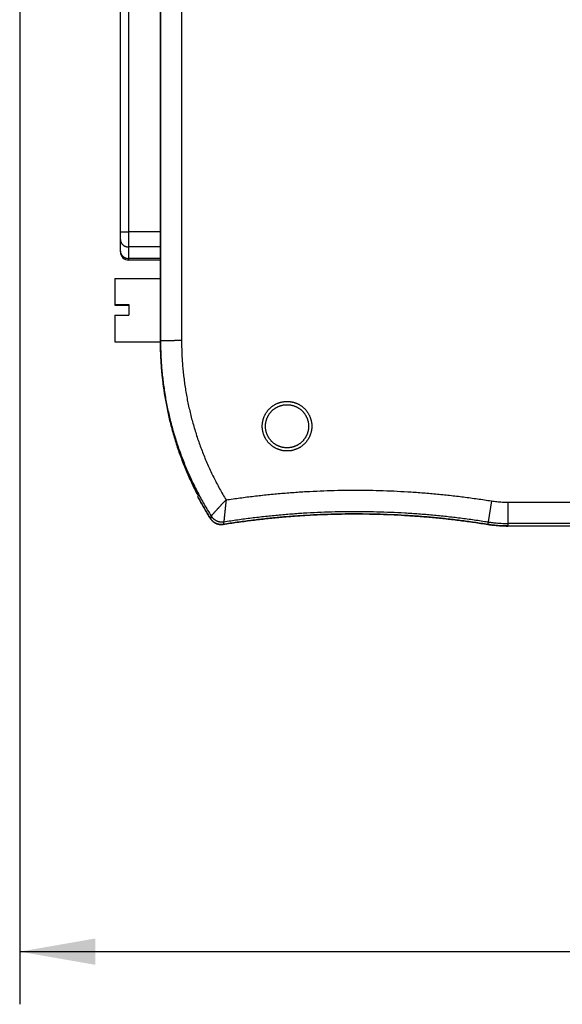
# Model space of a CAD drawing. Header units: inches. Extents: x 0 to 22, y 0 to 17.
# Tile 9 of 36: x 8.4 to 9.6, y 5.2 to 7.6. Entities that reach past the tile are written whole.
import ezdxf

# ---------------------------------------------------------------- set-up
doc = ezdxf.new("R2010")
doc.units = ezdxf.units.IN
doc.header["$LTSCALE"] = 1.21
doc.header["$MEASUREMENT"] = 0
doc.layers.get('0').update_dxf_attribs({"linetype": 'CONTINUOUS'})
doc.layers.add('DIMENSIONS', color=7, linetype='CONTINUOUS')
doc.styles.get("Standard").update_dxf_attribs({"font": 'txt', "width": 0.8})
doc.dimstyles.new('DIMSTYLE_1', dxfattribs={"dimtxt": 0.125, "dimasz": 0.18, "dimexe": 0.18, "dimexo": 0.0625, "dimgap": 0.09, "dimtad": 0, "dimtih": 1, "dimtoh": 1, "dimdec": 3, "dimzin": 4, "dimdsep": 46, "dimtxsty": 'STANDARD', "dimblk": '_FILLED', "dimblk1": '_FILLED', "dimblk2": '_FILLED', "dimcen": 0.09, "dimadec": 0, "dimazin": 0, "dimtp": 0.01, "dimtm": 0.01, "dimtfac": 1, "dimtdec": 3, "dimtofl": 0, "dimtmove": 0, "dimatfit": 3, "dimldrblk": '_FILLED', "dimfxl": 1, "dimtolj": 1, "dimtzin": 4, "dimarcsym": 0})

# ---------------------------------------------------------------- blocks, each defined once
blk = doc.blocks.new('_FILLED')
at = {"color": 0, "linetype": 'BYBLOCK'}
blk.add_solid([(0, 0), (-1, 0.174), (-1, -0.174)], dxfattribs=at)
blk = doc.blocks.new('*D1')
at = {"layer": 'DIMENSIONS', "color": 2, "linetype": 'CONTINUOUS'}
for p, q in [((8.3607, 8.4865), (8.3607, 5.2406)), ((12.7006, 6.029), (12.7006, 5.2406)), ((8.3607, 5.3656), (10.0038, 5.3656)), ((12.7006, 5.3656), (11.5538, 5.3656))]:
    blk.add_line(p, q, dxfattribs=at)
at = {"layer": 'DIMENSIONS', "color": 2, "linetype": 'CONTINUOUS', "xscale": 0.18, "yscale": 0.18, "zscale": 0.18, "rotation": 180}
blk.add_blockref('_FILLED', (8.3607, 5.3656), dxfattribs=at)
at = {"layer": 'DIMENSIONS', "color": 2, "linetype": 'CONTINUOUS', "xscale": 0.18, "yscale": 0.18, "zscale": 0.18}
blk.add_blockref('_FILLED', (12.7006, 5.3656), dxfattribs=at)
at = {"layer": 'DIMENSIONS', "color": 2, "linetype": 'CONTINUOUS', "width": 0.8}
for s, p in [('4.340', (10.0663, 5.3031)), ('[', (10.6913, 5.3031)), ('110.23', (10.7913, 5.3031)), (']', (11.3913, 5.3031))]:
    blk.add_text(s, height=0.125, dxfattribs=at).set_placement(p)

msp = doc.modelspace()

# ---------------------------------------------------------------- linework, layer by layer
at = {"color": 7, "linetype": 'CONTINUOUS'}
for p, q in [((8.695, 6.815), (8.6951, 10.4888)), ((8.5999, 7.0264), (8.5999, 8.2331)), ((8.695, 7.0067), (8.6196, 7.0067)), ((8.5864, 6.9627), (8.5864, 6.9)), ((8.5864, 6.9627), (8.695, 6.9627)), ((8.5864, 6.9013), (8.6199, 6.9013)), ((8.5864, 6.901), (8.6199, 6.901)), ((8.5864, 6.9004), (8.6199, 6.9004)), ((8.5864, 6.9), (8.6199, 6.9)), ((8.6199, 6.9013), (8.6199, 6.8757)), ((8.5864, 6.8757), (8.5864, 6.8131)), ((8.5864, 6.8757), (8.6199, 6.8757)), ((8.5864, 6.8131), (8.695, 6.8131)), ((8.695, 6.8131), (8.695, 6.8093)), ((8.7839, 6.4449), (8.7839, 6.4449)), ((9.5199, 6.3758), (12.7006, 6.3757)), ((12.3872, 6.3756), (9.5199, 6.3757))]:
    msp.add_line(p, q, dxfattribs=at)
at = {"color": 9, "linetype": 'CONTINUOUS'}
for p, q in [((8.6952, 10.489), (8.6952, 6.8151)), ((8.7452, 10.4894), (8.7452, 6.8156)), ((8.6196, 7.0067), (8.6196, 8.2527)), ((8.695, 7.0737), (8.6196, 7.0737)), ((8.695, 7.0379), (8.6196, 7.0379)), ((8.695, 7.0106), (8.6196, 7.0106)), ((8.6952, 6.8151), (8.695, 6.815)), ((9.4808, 6.4353), (9.4729, 6.3855)), ((9.5201, 6.4321), (10.6151, 6.4321)), ((9.5201, 6.4321), (9.5201, 6.3817)), ((12.7006, 6.3816), (9.5201, 6.3817))]:
    msp.add_line(p, q, dxfattribs=at)
at = {"color": 7, "linetype": 'CONTINUOUS'}
msp.add_arc((8.6196, 7.0264), 0.0197, 180, 270, dxfattribs=at)
at = {"color": 9, "linetype": 'CONTINUOUS'}
for points, knots in [([(8.5999, 7.0736), (8.5999, 7.0736), (8.5999, 7.0736), (8.6, 7.0736), (8.6002, 7.0736), (8.6004, 7.0736), (8.6006, 7.0736), (8.6009, 7.0736), (8.6013, 7.0736), (8.6017, 7.0736), (8.6022, 7.0736), (8.6027, 7.0737), (8.6033, 7.0737), (8.6039, 7.0737), (8.6046, 7.0737), (8.6053, 7.0737), (8.6061, 7.0737), (8.6068, 7.0737), (8.6077, 7.0737), (8.6085, 7.0737), (8.6094, 7.0737), (8.6104, 7.0737), (8.6113, 7.0737), (8.6123, 7.0737), (8.6133, 7.0737), (8.6143, 7.0737), (8.6153, 7.0737), (8.6164, 7.0737), (8.6174, 7.0737), (8.6185, 7.0737), (8.6192, 7.0737), (8.6196, 7.0737)], [0, 0, 0, 0, 0.001541, 0.00596, 0.013286, 0.0235, 0.036577, 0.052477, 0.071156, 0.092558, 0.116621, 0.143274, 0.17244, 0.204033, 0.23796, 0.274122, 0.312413, 0.35272, 0.394926, 0.438907, 0.484533, 0.531671, 0.580182, 0.629925, 0.680753, 0.732517, 0.785066, 0.838246, 0.8919, 0.94587, 1, 1, 1, 1]), ([(8.5999, 7.0556), (8.5999, 7.0553), (8.5999, 7.0547), (8.6, 7.0537), (8.6001, 7.0527), (8.6003, 7.0518), (8.6006, 7.0509), (8.6009, 7.0499), (8.6013, 7.049), (8.6017, 7.0482), (8.6022, 7.0473), (8.6027, 7.0465), (8.6033, 7.0456), (8.6039, 7.0449), (8.6046, 7.0441), (8.6053, 7.0434), (8.606, 7.0427), (8.6068, 7.0421), (8.6077, 7.0415), (8.6085, 7.0409), (8.6094, 7.0404), (8.6104, 7.0399), (8.6113, 7.0395), (8.6123, 7.0391), (8.6133, 7.0388), (8.6143, 7.0385), (8.6153, 7.0383), (8.6164, 7.0381), (8.6174, 7.038), (8.6185, 7.0379), (8.6192, 7.0379), (8.6196, 7.0379)], [0, 0, 0, 0, 0.032698, 0.065419, 0.098182, 0.13101, 0.163921, 0.196936, 0.230071, 0.263343, 0.296765, 0.330349, 0.364107, 0.398045, 0.432169, 0.466483, 0.500988, 0.535684, 0.570566, 0.605629, 0.640867, 0.676269, 0.711825, 0.747521, 0.783344, 0.819278, 0.855307, 0.891412, 0.927575, 0.963778, 1, 1, 1, 1]), ([(8.5999, 7.0283), (8.5999, 7.028), (8.5999, 7.0274), (8.6, 7.0267), (8.6, 7.0264)], [0, 0, 0, 0, 0.503425, 1, 1, 1, 1]), ([(8.6, 7.0264), (8.6, 7.0264), (8.6, 7.0261), (8.6001, 7.0254), (8.6003, 7.0245), (8.6006, 7.0236), (8.6009, 7.0226), (8.6013, 7.0217), (8.6017, 7.0209), (8.6022, 7.02), (8.6027, 7.0192), (8.6033, 7.0183), (8.6039, 7.0176), (8.6046, 7.0168), (8.6053, 7.0161), (8.606, 7.0154), (8.6068, 7.0148), (8.6077, 7.0142), (8.6085, 7.0136), (8.6094, 7.0131), (8.6104, 7.0126), (8.6113, 7.0122), (8.6123, 7.0118), (8.6133, 7.0115), (8.6143, 7.0112), (8.6153, 7.011), (8.6164, 7.0108), (8.6174, 7.0107), (8.6185, 7.0106), (8.6192, 7.0106), (8.6196, 7.0106)], [0, 0, 0, 0, 0.000499, 0.035538, 0.070646, 0.105844, 0.141152, 0.176589, 0.212172, 0.247915, 0.283833, 0.319935, 0.35623, 0.392725, 0.429423, 0.466325, 0.503431, 0.540736, 0.578235, 0.61592, 0.653781, 0.691807, 0.729983, 0.768294, 0.806725, 0.845256, 0.883869, 0.922545, 0.961262, 1, 1, 1, 1]), ([(8.7452, 6.8156), (8.7444, 6.8156), (8.743, 6.8156), (8.7409, 6.8156), (8.7388, 6.8156), (8.7368, 6.8156), (8.7347, 6.8156), (8.7326, 6.8156), (8.7306, 6.8156), (8.7286, 6.8156), (8.7266, 6.8155), (8.7247, 6.8155), (8.7228, 6.8155), (8.7209, 6.8155), (8.7191, 6.8155), (8.7173, 6.8155), (8.7156, 6.8155), (8.7139, 6.8155), (8.7123, 6.8155), (8.7107, 6.8155), (8.7092, 6.8154), (8.7078, 6.8154), (8.7064, 6.8154), (8.7051, 6.8154), (8.7039, 6.8154), (8.7028, 6.8154), (8.7017, 6.8154), (8.7007, 6.8153), (8.6998, 6.8153), (8.6989, 6.8153), (8.6982, 6.8153), (8.6975, 6.8153), (8.6969, 6.8153), (8.6964, 6.8152), (8.696, 6.8152), (8.6956, 6.8152), (8.6954, 6.8152), (8.6953, 6.8152), (8.6952, 6.8152), (8.6952, 6.8151)], [0, 0, 0, 0, 0.042201, 0.084326, 0.126301, 0.168052, 0.209502, 0.25058, 0.291211, 0.331323, 0.370844, 0.409705, 0.447835, 0.485168, 0.521636, 0.557175, 0.59172, 0.625212, 0.657589, 0.688794, 0.718772, 0.74747, 0.774835, 0.80082, 0.825378, 0.848465, 0.870041, 0.890066, 0.908506, 0.925327, 0.940499, 0.953996, 0.965794, 0.975872, 0.984212, 0.9908, 0.995627, 0.998688, 1, 1, 1, 1]), ([(8.6952, 6.8151), (8.6952, 6.8097), (8.6953, 6.7989), (8.6958, 6.7827), (8.6966, 6.7664), (8.6978, 6.7502), (8.6993, 6.7341), (8.7012, 6.7179), (8.7034, 6.7018), (8.7059, 6.6858), (8.7088, 6.6698), (8.712, 6.6539), (8.7155, 6.638), (8.7194, 6.6222), (8.7236, 6.6065), (8.7281, 6.5909), (8.7329, 6.5754), (8.7381, 6.56), (8.7436, 6.5447), (8.7494, 6.5296), (8.7555, 6.5145), (8.7619, 6.4996), (8.7687, 6.4848), (8.7757, 6.4702), (8.7831, 6.4557), (8.7907, 6.4414), (8.7987, 6.4272), (8.8069, 6.4132), (8.8126, 6.404), (8.8155, 6.3994)], [0, 0, 0, 0, 0.037037, 0.074074, 0.111112, 0.148149, 0.185186, 0.222223, 0.259261, 0.296298, 0.333335, 0.370372, 0.40741, 0.444447, 0.481484, 0.518521, 0.555559, 0.592596, 0.629633, 0.666671, 0.703708, 0.740746, 0.777783, 0.81482, 0.851857, 0.888894, 0.925931, 0.962967, 1, 1, 1, 1]), ([(8.7452, 6.8156), (8.7452, 6.8105), (8.7453, 6.8003), (8.7457, 6.7851), (8.7465, 6.7698), (8.7477, 6.7546), (8.7491, 6.7393), (8.7509, 6.7242), (8.7529, 6.709), (8.7553, 6.6939), (8.758, 6.6789), (8.7611, 6.6639), (8.7644, 6.649), (8.7681, 6.6341), (8.772, 6.6194), (8.7763, 6.6047), (8.7809, 6.5901), (8.7858, 6.5756), (8.7909, 6.5613), (8.7964, 6.547), (8.8022, 6.5328), (8.8083, 6.5188), (8.8147, 6.5049), (8.8213, 6.4912), (8.8283, 6.4776), (8.8355, 6.4641), (8.843, 6.4508), (8.8482, 6.442), (8.8509, 6.4377)], [0, 0, 0, 0, 0.038409, 0.076842, 0.115293, 0.153758, 0.19223, 0.230705, 0.269177, 0.307645, 0.34611, 0.384576, 0.423044, 0.461513, 0.499985, 0.538458, 0.57693, 0.6154, 0.653865, 0.692326, 0.730785, 0.769243, 0.807702, 0.846162, 0.884625, 0.923091, 0.961559, 1, 1, 1, 1]), ([(8.8509, 6.4377), (8.8618, 6.4394), (8.8838, 6.4425), (8.9169, 6.4467), (8.95, 6.4503), (8.9831, 6.4534), (9.0163, 6.456), (9.0495, 6.458), (9.0827, 6.4595), (9.116, 6.4605), (9.1493, 6.4609), (9.1825, 6.4608), (9.2158, 6.4601), (9.2491, 6.4589), (9.2823, 6.4571), (9.3155, 6.4549), (9.3487, 6.452), (9.3818, 6.4487), (9.4149, 6.4448), (9.4479, 6.4403), (9.4698, 6.437), (9.4808, 6.4353)], [0, 0, 0, 0, 0.052677, 0.105327, 0.157965, 0.210594, 0.263216, 0.315832, 0.368444, 0.421056, 0.473669, 0.526286, 0.578911, 0.631542, 0.684177, 0.736814, 0.789448, 0.842082, 0.894716, 0.947355, 1, 1, 1, 1]), ([(8.8155, 6.3994), (8.8155, 6.3994), (8.8156, 6.3995), (8.8157, 6.3996), (8.8158, 6.3998), (8.816, 6.4001), (8.8163, 6.4004), (8.8167, 6.4008), (8.817, 6.4012), (8.8175, 6.4018), (8.818, 6.4023), (8.8186, 6.403), (8.8192, 6.4037), (8.8199, 6.4044), (8.8206, 6.4052), (8.8214, 6.4061), (8.8223, 6.4071), (8.8232, 6.408), (8.8241, 6.4091), (8.8251, 6.4102), (8.8261, 6.4113), (8.8272, 6.4125), (8.8284, 6.4137), (8.8296, 6.415), (8.8308, 6.4163), (8.832, 6.4177), (8.8333, 6.4191), (8.8347, 6.4205), (8.836, 6.422), (8.8374, 6.4235), (8.8388, 6.425), (8.8403, 6.4265), (8.8418, 6.4281), (8.8432, 6.4296), (8.8447, 6.4312), (8.8463, 6.4328), (8.8478, 6.4344), (8.8493, 6.4361), (8.8504, 6.4371), (8.8509, 6.4377)], [0, 0, 0, 0, 0.001494, 0.004656, 0.009486, 0.015976, 0.024123, 0.03393, 0.0454, 0.058536, 0.073331, 0.089758, 0.107782, 0.127363, 0.148476, 0.171107, 0.195235, 0.220834, 0.247859, 0.276263, 0.305991, 0.336994, 0.369225, 0.402647, 0.437204, 0.472831, 0.509453, 0.546992, 0.585369, 0.624506, 0.664325, 0.704757, 0.745746, 0.787233, 0.82916, 0.871464, 0.914083, 0.956951, 1, 1, 1, 1]), ([(8.8509, 6.4377), (8.8508, 6.4369), (8.8507, 6.4354), (8.8504, 6.4332), (8.8501, 6.431), (8.8499, 6.4288), (8.8497, 6.4267), (8.8494, 6.4245), (8.8492, 6.4224), (8.849, 6.4203), (8.8488, 6.4182), (8.8486, 6.4162), (8.8484, 6.4142), (8.8482, 6.4123), (8.848, 6.4104), (8.8478, 6.4085), (8.8476, 6.4067), (8.8474, 6.405), (8.8473, 6.4033), (8.8471, 6.4017), (8.8469, 6.4002), (8.8468, 6.3987), (8.8467, 6.3973), (8.8465, 6.396), (8.8464, 6.3947), (8.8463, 6.3936), (8.8462, 6.3925), (8.8461, 6.3914), (8.846, 6.3905), (8.8459, 6.3897), (8.8458, 6.3889), (8.8458, 6.3882), (8.8457, 6.3876), (8.8457, 6.3871), (8.8456, 6.3867), (8.8456, 6.3863), (8.8456, 6.3861), (8.8455, 6.3859), (8.8455, 6.3858), (8.8455, 6.3858)], [0, 0, 0, 0, 0.043071, 0.085952, 0.128579, 0.170884, 0.212807, 0.254285, 0.295259, 0.335673, 0.375471, 0.414588, 0.452948, 0.490478, 0.527095, 0.562719, 0.597272, 0.630688, 0.662911, 0.693894, 0.723587, 0.751946, 0.778932, 0.80451, 0.828646, 0.851311, 0.872478, 0.892131, 0.910226, 0.926695, 0.941489, 0.954577, 0.965968, 0.975701, 0.983806, 0.990309, 0.995205, 0.998458, 1, 1, 1, 1]), ([(9.4808, 6.4353), (9.483, 6.4349), (9.4873, 6.4343), (9.4938, 6.4335), (9.5004, 6.4329), (9.507, 6.4325), (9.5135, 6.4322), (9.5179, 6.4321), (9.5201, 6.4321)], [0, 0, 0, 0, 0.166765, 0.333411, 0.499997, 0.666584, 0.833234, 1, 1, 1, 1]), ([(8.8455, 6.3858), (8.8565, 6.3875), (8.8783, 6.3908), (8.9112, 6.3952), (8.9441, 6.399), (8.9771, 6.4023), (9.0102, 6.405), (9.0433, 6.4072), (9.0764, 6.4088), (9.1095, 6.4099), (9.1427, 6.4104), (9.1758, 6.4104), (9.209, 6.4098), (9.2421, 6.4087), (9.2752, 6.4071), (9.3083, 6.4048), (9.3414, 6.4021), (9.3743, 6.3988), (9.4073, 6.3949), (9.4401, 6.3905), (9.462, 6.3872), (9.4729, 6.3855)], [0, 0, 0, 0, 0.052632, 0.105263, 0.157894, 0.210524, 0.263155, 0.315786, 0.368418, 0.421052, 0.473685, 0.526318, 0.578949, 0.63158, 0.684211, 0.736843, 0.789474, 0.842106, 0.894737, 0.947368, 1, 1, 1, 1]), ([(8.8155, 6.3994), (8.8153, 6.3987), (8.815, 6.3973), (8.8145, 6.3952), (8.8142, 6.3938), (8.8141, 6.3931)], [0, 0, 0, 0, 0.329956, 0.66322, 1, 1, 1, 1]), ([(8.8155, 6.3994), (8.8157, 6.399), (8.8163, 6.3983), (8.8171, 6.3971), (8.818, 6.396), (8.8189, 6.395), (8.8199, 6.394), (8.8209, 6.393), (8.822, 6.3921), (8.8231, 6.3913), (8.8242, 6.3905), (8.8254, 6.3897), (8.8266, 6.389), (8.8278, 6.3884), (8.8291, 6.3878), (8.8304, 6.3873), (8.8317, 6.3869), (8.8331, 6.3865), (8.8344, 6.3861), (8.8358, 6.3859), (8.8372, 6.3857), (8.8386, 6.3855), (8.84, 6.3855), (8.8414, 6.3854), (8.8428, 6.3855), (8.8442, 6.3856), (8.8451, 6.3857), (8.8455, 6.3858)], [0, 0, 0, 0, 0.040017, 0.080005, 0.119996, 0.159988, 0.19998, 0.239969, 0.279957, 0.319945, 0.359934, 0.399927, 0.439923, 0.479923, 0.519927, 0.559932, 0.599938, 0.639943, 0.679949, 0.719954, 0.759959, 0.799965, 0.839972, 0.87998, 0.919987, 0.959994, 1, 1, 1, 1]), ([(8.8455, 6.3858), (8.8454, 6.3851), (8.8451, 6.3837), (8.8446, 6.3817), (8.8443, 6.3803), (8.8441, 6.3796)], [0, 0, 0, 0, 0.333049, 0.666382, 1, 1, 1, 1]), ([(9.4729, 6.3855), (9.4729, 6.3848), (9.4728, 6.3835), (9.4727, 6.3815), (9.4727, 6.3802), (9.4726, 6.3795)], [0, 0, 0, 0, 0.333333, 0.666667, 1, 1, 1, 1]), ([(9.4729, 6.3855), (9.4755, 6.385), (9.4807, 6.3843), (9.4886, 6.3833), (9.4964, 6.3826), (9.5043, 6.3821), (9.5122, 6.3818), (9.5175, 6.3817), (9.5201, 6.3817)], [0, 0, 0, 0, 0.166671, 0.333337, 0.5, 0.666664, 0.833332, 1, 1, 1, 1]), ([(9.5201, 6.3817), (9.5201, 6.3811), (9.5201, 6.3797), (9.52, 6.3777), (9.5199, 6.3764), (9.5199, 6.3758)], [0, 0, 0, 0, 0.333423, 0.666756, 1, 1, 1, 1])]:
    msp.add_open_spline(points, degree=3, knots=knots, dxfattribs=at)
at = {"color": 7, "linetype": 'CONTINUOUS'}
for points, knots in [([(8.785, 6.4515), (8.7825, 6.4564), (8.7775, 6.4661), (8.7702, 6.4809), (8.7633, 6.4958), (8.7568, 6.5109), (8.7505, 6.5261), (8.7446, 6.5414), (8.7389, 6.5569), (8.7337, 6.5724), (8.7287, 6.5881), (8.7241, 6.6039), (8.7198, 6.6198), (8.7158, 6.6357), (8.7122, 6.6518), (8.7089, 6.6679), (8.706, 6.6841), (8.7034, 6.7003), (8.7012, 6.7166), (8.6993, 6.7329), (8.6977, 6.7493), (8.6965, 6.7657), (8.6956, 6.7821), (8.6951, 6.7985), (8.695, 6.8095), (8.695, 6.815)], [0, 0, 0, 0, 0.043474, 0.086957, 0.13044, 0.173912, 0.217388, 0.260872, 0.304353, 0.347824, 0.391302, 0.434786, 0.478266, 0.521736, 0.565216, 0.6087, 0.652178, 0.695649, 0.73913, 0.782613, 0.826089, 0.869561, 0.913043, 0.956526, 1, 1, 1, 1]), ([(8.695, 6.8093), (8.695, 6.8038), (8.6951, 6.7929), (8.6956, 6.7764), (8.6965, 6.76), (8.6977, 6.7436), (8.6993, 6.7273), (8.7012, 6.7109), (8.7034, 6.6946), (8.706, 6.6784), (8.7089, 6.6622), (8.7122, 6.6461), (8.7158, 6.6301), (8.7198, 6.6141), (8.7241, 6.5982), (8.7287, 6.5825), (8.7337, 6.5668), (8.7389, 6.5512), (8.7446, 6.5358), (8.7505, 6.5204), (8.7568, 6.5052), (8.7633, 6.4902), (8.7702, 6.4752), (8.7772, 6.4609), (8.782, 6.4517), (8.7843, 6.4473)], [0, 0, 0, 0, 0.043662, 0.087333, 0.131003, 0.174663, 0.218327, 0.261999, 0.305668, 0.349327, 0.392993, 0.436664, 0.480332, 0.523991, 0.567658, 0.61133, 0.654996, 0.698656, 0.742325, 0.785996, 0.829661, 0.873321, 0.916991, 0.960663, 1, 1, 1, 1]), ([(8.9368, 6.6126), (8.9368, 6.6134), (8.9368, 6.615), (8.9369, 6.6174), (8.9372, 6.6198), (8.9375, 6.6221), (8.938, 6.6245), (8.9385, 6.6268), (8.9391, 6.6292), (8.9399, 6.6314), (8.9407, 6.6337), (8.9416, 6.6359), (8.9426, 6.6381), (8.9437, 6.6403), (8.9448, 6.6423), (8.9461, 6.6444), (8.9474, 6.6464), (8.9488, 6.6483), (8.9503, 6.6502), (8.9519, 6.652), (8.9536, 6.6538), (8.9553, 6.6554), (8.9571, 6.657), (8.9589, 6.6586), (8.9608, 6.66), (8.9628, 6.6614), (8.9648, 6.6627), (8.9669, 6.6639), (8.969, 6.6651), (8.9711, 6.6661), (8.9733, 6.6671), (8.9756, 6.6679), (8.9779, 6.6687), (8.9802, 6.6694), (8.9825, 6.6699), (8.9848, 6.6704), (8.9872, 6.6708), (8.9896, 6.6711), (8.992, 6.6713), (8.9944, 6.6714), (8.9968, 6.6714), (8.9992, 6.6713), (9.0016, 6.6711), (9.004, 6.6708), (9.0063, 6.6704), (9.0087, 6.6699), (9.011, 6.6694), (9.0133, 6.6687), (9.0156, 6.6679), (9.0178, 6.6671), (9.02, 6.6661), (9.0222, 6.6651), (9.0243, 6.6639), (9.0264, 6.6627), (9.0284, 6.6614), (9.0304, 6.66), (9.0323, 6.6586), (9.0341, 6.657), (9.0359, 6.6554), (9.0376, 6.6538), (9.0393, 6.652), (9.0408, 6.6502), (9.0423, 6.6483), (9.0437, 6.6464), (9.0451, 6.6444), (9.0463, 6.6423), (9.0475, 6.6402), (9.0486, 6.6381), (9.0496, 6.6359), (9.0505, 6.6337), (9.0513, 6.6314), (9.052, 6.6292), (9.0527, 6.6268), (9.0532, 6.6245), (9.0536, 6.6221), (9.054, 6.6198), (9.0542, 6.6174), (9.0544, 6.615), (9.0544, 6.6134), (9.0544, 6.6126)], [0, 0, 0, 0, 0.012985, 0.025975, 0.038959, 0.051946, 0.064936, 0.077919, 0.090907, 0.103896, 0.116879, 0.129868, 0.142857, 0.15584, 0.168829, 0.181817, 0.194801, 0.207791, 0.220778, 0.233762, 0.246752, 0.259737, 0.272723, 0.285713, 0.298697, 0.311684, 0.324674, 0.337657, 0.350646, 0.363636, 0.376619, 0.389609, 0.402598, 0.415581, 0.428571, 0.44156, 0.454543, 0.467533, 0.48052, 0.493505, 0.506495, 0.51948, 0.532467, 0.545457, 0.55844, 0.571429, 0.584419, 0.597402, 0.610391, 0.623381, 0.636364, 0.649354, 0.662343, 0.675326, 0.688316, 0.701303, 0.714287, 0.727277, 0.740263, 0.753248, 0.766238, 0.779222, 0.792209, 0.805199, 0.818183, 0.831171, 0.84416, 0.857143, 0.870132, 0.883121, 0.896104, 0.909093, 0.922081, 0.935064, 0.948054, 0.961041, 0.974025, 0.987015, 1, 1, 1, 1]), ([(8.9444, 6.6125), (8.9444, 6.6132), (8.9444, 6.6146), (8.9446, 6.6167), (8.9448, 6.6189), (8.9451, 6.621), (8.9455, 6.6231), (8.946, 6.6252), (8.9466, 6.6273), (8.9472, 6.6293), (8.948, 6.6313), (8.9488, 6.6333), (8.9497, 6.6352), (8.9507, 6.6371), (8.9518, 6.639), (8.9529, 6.6408), (8.9542, 6.6425), (8.9555, 6.6443), (8.9568, 6.6459), (8.9583, 6.6475), (8.9598, 6.649), (8.9613, 6.6505), (8.9629, 6.6519), (8.9646, 6.6532), (8.9664, 6.6545), (8.9682, 6.6557), (8.97, 6.6568), (8.9719, 6.6578), (8.9738, 6.6588), (8.9757, 6.6597), (8.9777, 6.6604), (8.9798, 6.6611), (8.9818, 6.6618), (8.9839, 6.6623), (8.986, 6.6627), (8.9881, 6.6631), (8.9902, 6.6634), (8.9924, 6.6636), (8.9945, 6.6636), (8.9967, 6.6636), (8.9988, 6.6636), (9.0009, 6.6634), (9.0031, 6.6631), (9.0052, 6.6627), (9.0073, 6.6623), (9.0094, 6.6618), (9.0114, 6.6611), (9.0134, 6.6604), (9.0154, 6.6597), (9.0174, 6.6588), (9.0193, 6.6578), (9.0212, 6.6568), (9.023, 6.6557), (9.0248, 6.6545), (9.0265, 6.6532), (9.0282, 6.6519), (9.0298, 6.6505), (9.0314, 6.649), (9.0329, 6.6475), (9.0343, 6.6459), (9.0357, 6.6443), (9.037, 6.6425), (9.0382, 6.6408), (9.0394, 6.639), (9.0404, 6.6371), (9.0414, 6.6352), (9.0424, 6.6333), (9.0432, 6.6313), (9.0439, 6.6293), (9.0446, 6.6273), (9.0452, 6.6252), (9.0457, 6.6231), (9.0461, 6.621), (9.0464, 6.6189), (9.0466, 6.6167), (9.0467, 6.6146), (9.0468, 6.6132), (9.0468, 6.6125)], [0, 0, 0, 0, 0.013333, 0.026666, 0.039999, 0.053332, 0.066666, 0.079998, 0.093332, 0.106664, 0.119998, 0.133331, 0.146665, 0.159997, 0.173331, 0.186663, 0.199997, 0.21333, 0.226664, 0.239996, 0.253331, 0.266663, 0.279998, 0.29333, 0.306664, 0.319997, 0.333331, 0.346663, 0.359998, 0.37333, 0.386665, 0.399997, 0.413332, 0.426665, 0.44, 0.453332, 0.466667, 0.479999, 0.493334, 0.506666, 0.520001, 0.533333, 0.546668, 0.56, 0.573335, 0.586668, 0.600003, 0.613335, 0.62667, 0.640002, 0.653337, 0.666669, 0.680003, 0.693336, 0.70667, 0.720002, 0.733337, 0.746669, 0.760004, 0.773336, 0.78667, 0.800003, 0.813337, 0.826669, 0.840003, 0.853335, 0.866669, 0.880002, 0.893336, 0.906668, 0.920002, 0.933334, 0.946668, 0.960001, 0.973334, 0.986667, 1, 1, 1, 1]), ([(8.715, 6.6395), (8.7156, 6.6366), (8.7173, 6.6289), (8.7203, 6.6164), (8.724, 6.6021), (8.7279, 6.5878), (8.7322, 6.5737), (8.7367, 6.5596), (8.7415, 6.5456), (8.7466, 6.5318), (8.752, 6.518), (8.7577, 6.5043), (8.7636, 6.4908), (8.7698, 6.4774), (8.7741, 6.4685), (8.7763, 6.4641)], [0, 0, 0, 0, 0.04798, 0.127318, 0.206643, 0.285981, 0.365323, 0.444653, 0.523983, 0.603325, 0.682664, 0.761989, 0.841327, 0.92067, 1, 1, 1, 1]), ([(9.0544, 6.6126), (9.0544, 6.6118), (9.0544, 6.6102), (9.0542, 6.6078), (9.054, 6.6054), (9.0536, 6.603), (9.0532, 6.6007), (9.0527, 6.5983), (9.052, 6.596), (9.0513, 6.5937), (9.0505, 6.5915), (9.0496, 6.5892), (9.0486, 6.5871), (9.0475, 6.5849), (9.0463, 6.5828), (9.0451, 6.5808), (9.0437, 6.5788), (9.0423, 6.5768), (9.0408, 6.575), (9.0393, 6.5732), (9.0376, 6.5714), (9.0359, 6.5697), (9.0341, 6.5681), (9.0323, 6.5666), (9.0304, 6.5651), (9.0284, 6.5637), (9.0264, 6.5624), (9.0243, 6.5612), (9.0222, 6.5601), (9.02, 6.5591), (9.0178, 6.5581), (9.0156, 6.5573), (9.0133, 6.5565), (9.011, 6.5558), (9.0087, 6.5552), (9.0063, 6.5547), (9.004, 6.5543), (9.0016, 6.5541), (8.9992, 6.5539), (8.9968, 6.5538), (8.9944, 6.5538), (8.992, 6.5539), (8.9896, 6.5541), (8.9872, 6.5543), (8.9848, 6.5547), (8.9825, 6.5552), (8.9802, 6.5558), (8.9779, 6.5565), (8.9756, 6.5573), (8.9733, 6.5581), (8.9711, 6.5591), (8.969, 6.5601), (8.9669, 6.5612), (8.9648, 6.5625), (8.9628, 6.5637), (8.9608, 6.5651), (8.9589, 6.5666), (8.9571, 6.5681), (8.9553, 6.5697), (8.9536, 6.5714), (8.9519, 6.5732), (8.9503, 6.575), (8.9488, 6.5768), (8.9474, 6.5788), (8.9461, 6.5808), (8.9448, 6.5828), (8.9437, 6.5849), (8.9426, 6.5871), (8.9416, 6.5892), (8.9407, 6.5915), (8.9399, 6.5937), (8.9391, 6.596), (8.9385, 6.5983), (8.938, 6.6007), (8.9375, 6.603), (8.9372, 6.6054), (8.9369, 6.6078), (8.9368, 6.6102), (8.9368, 6.6118), (8.9368, 6.6126)], [0, 0, 0, 0, 0.012985, 0.025975, 0.038959, 0.051946, 0.064936, 0.077919, 0.090907, 0.103896, 0.116879, 0.129868, 0.142857, 0.15584, 0.168829, 0.181817, 0.194801, 0.207791, 0.220778, 0.233762, 0.246752, 0.259737, 0.272723, 0.285713, 0.298697, 0.311684, 0.324674, 0.337657, 0.350646, 0.363636, 0.376619, 0.389609, 0.402598, 0.415581, 0.428571, 0.44156, 0.454543, 0.467533, 0.48052, 0.493505, 0.506495, 0.51948, 0.532467, 0.545457, 0.55844, 0.571429, 0.584419, 0.597402, 0.610391, 0.623381, 0.636364, 0.649354, 0.662343, 0.675326, 0.688316, 0.701303, 0.714287, 0.727277, 0.740263, 0.753248, 0.766238, 0.779222, 0.792209, 0.805199, 0.818183, 0.831171, 0.84416, 0.857143, 0.870132, 0.883121, 0.896104, 0.909093, 0.922081, 0.935064, 0.948054, 0.961041, 0.974025, 0.987015, 1, 1, 1, 1]), ([(9.0468, 6.6125), (9.0468, 6.6117), (9.0467, 6.6103), (9.0466, 6.6082), (9.0464, 6.606), (9.0461, 6.6039), (9.0457, 6.6018), (9.0452, 6.5997), (9.0446, 6.5977), (9.0439, 6.5956), (9.0432, 6.5936), (9.0424, 6.5916), (9.0414, 6.5897), (9.0404, 6.5878), (9.0394, 6.5859), (9.0382, 6.5841), (9.037, 6.5824), (9.0357, 6.5807), (9.0343, 6.579), (9.0329, 6.5774), (9.0314, 6.5759), (9.0298, 6.5744), (9.0282, 6.573), (9.0265, 6.5717), (9.0248, 6.5704), (9.023, 6.5692), (9.0212, 6.5681), (9.0193, 6.5671), (9.0174, 6.5661), (9.0154, 6.5653), (9.0134, 6.5645), (9.0114, 6.5638), (9.0094, 6.5631), (9.0073, 6.5626), (9.0052, 6.5622), (9.0031, 6.5618), (9.0009, 6.5615), (8.9988, 6.5614), (8.9967, 6.5613), (8.9945, 6.5613), (8.9924, 6.5614), (8.9902, 6.5615), (8.9881, 6.5618), (8.986, 6.5622), (8.9839, 6.5626), (8.9818, 6.5631), (8.9798, 6.5638), (8.9777, 6.5645), (8.9757, 6.5653), (8.9738, 6.5661), (8.9719, 6.5671), (8.97, 6.5681), (8.9682, 6.5692), (8.9664, 6.5704), (8.9646, 6.5717), (8.9629, 6.573), (8.9613, 6.5744), (8.9598, 6.5759), (8.9583, 6.5774), (8.9568, 6.579), (8.9555, 6.5807), (8.9542, 6.5824), (8.9529, 6.5841), (8.9518, 6.5859), (8.9507, 6.5878), (8.9497, 6.5897), (8.9488, 6.5916), (8.948, 6.5936), (8.9472, 6.5956), (8.9466, 6.5977), (8.946, 6.5997), (8.9455, 6.6018), (8.9451, 6.6039), (8.9448, 6.606), (8.9446, 6.6082), (8.9444, 6.6103), (8.9444, 6.6117), (8.9444, 6.6125)], [0, 0, 0, 0, 0.013333, 0.026666, 0.039999, 0.053332, 0.066666, 0.079998, 0.093332, 0.106664, 0.119998, 0.133331, 0.146665, 0.159997, 0.173331, 0.186663, 0.199997, 0.21333, 0.226664, 0.239996, 0.253331, 0.266663, 0.279998, 0.29333, 0.306664, 0.319997, 0.333331, 0.346663, 0.359998, 0.37333, 0.386665, 0.399997, 0.413332, 0.426665, 0.44, 0.453332, 0.466667, 0.479999, 0.493334, 0.506666, 0.520001, 0.533333, 0.546668, 0.56, 0.573335, 0.586668, 0.600003, 0.613335, 0.62667, 0.640002, 0.653337, 0.666669, 0.680003, 0.693336, 0.70667, 0.720002, 0.733337, 0.746669, 0.760004, 0.773336, 0.78667, 0.800003, 0.813337, 0.826669, 0.840003, 0.853335, 0.866669, 0.880002, 0.893336, 0.906668, 0.920002, 0.933334, 0.946668, 0.960001, 0.973334, 0.986667, 1, 1, 1, 1]), ([(8.7763, 6.4641), (8.7765, 6.4638), (8.7768, 6.4632), (8.7773, 6.4622), (8.7778, 6.4613), (8.7782, 6.4604), (8.7787, 6.4594), (8.7792, 6.4585), (8.7796, 6.4577), (8.7801, 6.4568), (8.7805, 6.4559), (8.7809, 6.4551), (8.7813, 6.4543), (8.7817, 6.4536), (8.7821, 6.4528), (8.7825, 6.4521), (8.7828, 6.4514), (8.7832, 6.4508), (8.7835, 6.4502), (8.7838, 6.4497), (8.7841, 6.4491), (8.7843, 6.4487), (8.7844, 6.4485), (8.7845, 6.4484)], [0, 0, 0, 0, 0.059502, 0.119184, 0.17871, 0.237791, 0.296092, 0.353428, 0.409585, 0.46452, 0.518167, 0.570493, 0.621301, 0.670411, 0.717492, 0.762358, 0.804974, 0.845341, 0.883463, 0.919289, 0.952648, 0.983312, 1, 1, 1, 1]), ([(8.785, 6.4515), (8.7849, 6.4508), (8.7846, 6.4493), (8.7843, 6.4471), (8.784, 6.4457), (8.7839, 6.4449)], [0, 0, 0, 0, 0.332738, 0.666071, 1, 1, 1, 1]), ([(8.8141, 6.3931), (8.8114, 6.3973), (8.8061, 6.4058), (8.7984, 6.4187), (8.791, 6.4317), (8.7862, 6.4405), (8.7839, 6.4449)], [0, 0, 0, 0, 0.250001, 0.5, 0.749999, 1, 1, 1, 1]), ([(8.7839, 6.4449), (8.7862, 6.4405), (8.791, 6.4317), (8.7984, 6.4187), (8.8061, 6.4058), (8.8114, 6.3973), (8.814, 6.3931)], [0, 0, 0, 0, 0.250186, 0.500371, 0.750555, 1, 1, 1, 1]), ([(8.8441, 6.3796), (8.855, 6.3813), (8.8769, 6.3846), (8.9099, 6.389), (8.9429, 6.3929), (8.9759, 6.3962), (9.009, 6.399), (9.0422, 6.4012), (9.0754, 6.4028), (9.1086, 6.4039), (9.1418, 6.4045), (9.175, 6.4045), (9.2082, 6.4039), (9.2414, 6.4028), (9.2746, 6.4011), (9.3077, 6.3989), (9.3408, 6.3961), (9.3739, 6.3928), (9.4069, 6.389), (9.4398, 6.3846), (9.4617, 6.3812), (9.4726, 6.3795)], [0, 0, 0, 0, 0.05263, 0.105264, 0.157896, 0.210524, 0.263159, 0.315791, 0.368419, 0.421053, 0.473686, 0.526314, 0.578947, 0.631581, 0.684209, 0.736841, 0.789476, 0.842104, 0.894736, 0.94737, 1, 1, 1, 1]), ([(9.4726, 6.3794), (9.4617, 6.3812), (9.4398, 6.3845), (9.4069, 6.3889), (9.3739, 6.3928), (9.3408, 6.3961), (9.3077, 6.3989), (9.2746, 6.4011), (9.2414, 6.4027), (9.2082, 6.4038), (9.175, 6.4044), (9.1418, 6.4044), (9.1086, 6.4039), (9.0754, 6.4028), (9.0422, 6.4011), (9.009, 6.3989), (8.9759, 6.3961), (8.9429, 6.3928), (8.9099, 6.389), (8.8769, 6.3846), (8.855, 6.3813), (8.8441, 6.3795)], [0, 0, 0, 0, 0.05263, 0.105264, 0.157896, 0.210524, 0.263159, 0.315791, 0.368419, 0.421053, 0.473686, 0.526314, 0.578947, 0.631581, 0.684209, 0.736841, 0.789476, 0.842104, 0.894736, 0.94737, 1, 1, 1, 1]), ([(8.8441, 6.3796), (8.8436, 6.3795), (8.8427, 6.3794), (8.8412, 6.3793), (8.8398, 6.3792), (8.8383, 6.3792), (8.8369, 6.3793), (8.8354, 6.3795), (8.834, 6.3797), (8.8326, 6.38), (8.8312, 6.3804), (8.8298, 6.3808), (8.8284, 6.3813), (8.8271, 6.3819), (8.8257, 6.3825), (8.8245, 6.3832), (8.8232, 6.3839), (8.822, 6.3847), (8.8209, 6.3856), (8.8197, 6.3865), (8.8187, 6.3875), (8.8176, 6.3885), (8.8167, 6.3896), (8.8157, 6.3907), (8.8149, 6.3919), (8.8143, 6.3927), (8.8141, 6.3931)], [0, 0, 0, 0, 0.04166, 0.083343, 0.125001, 0.166661, 0.208344, 0.250001, 0.291661, 0.333344, 0.375, 0.41666, 0.458342, 0.499997, 0.541658, 0.583341, 0.624996, 0.666657, 0.708339, 0.749995, 0.791656, 0.83334, 0.874997, 0.916657, 0.958341, 1, 1, 1, 1]), ([(8.8141, 6.3931), (8.8143, 6.3927), (8.8148, 6.3919), (8.8157, 6.3908), (8.8165, 6.3897), (8.8175, 6.3887), (8.8185, 6.3877), (8.8195, 6.3867), (8.8205, 6.3858), (8.8216, 6.385), (8.8228, 6.3842), (8.824, 6.3834), (8.8252, 6.3827), (8.8264, 6.3821), (8.8277, 6.3815), (8.829, 6.381), (8.8303, 6.3806), (8.8317, 6.3802), (8.833, 6.3798), (8.8344, 6.3796), (8.8358, 6.3794), (8.8372, 6.3792), (8.8385, 6.3792), (8.8399, 6.3792), (8.8413, 6.3792), (8.8427, 6.3793), (8.8436, 6.3795), (8.8441, 6.3795)], [0, 0, 0, 0, 0.039992, 0.080008, 0.120005, 0.159991, 0.200006, 0.240008, 0.27999, 0.320003, 0.360008, 0.399988, 0.439998, 0.480006, 0.519986, 0.559994, 0.600005, 0.639986, 0.679991, 0.720005, 0.759987, 0.79999, 0.840005, 0.879992, 0.91999, 0.960007, 1, 1, 1, 1]), ([(9.5199, 6.3758), (9.5173, 6.3758), (9.512, 6.3758), (9.5041, 6.3761), (9.4962, 6.3767), (9.4883, 6.3774), (9.4805, 6.3783), (9.4752, 6.3791), (9.4726, 6.3795)], [0, 0, 0, 0, 0.166667, 0.333333, 0.5, 0.666667, 0.833333, 1, 1, 1, 1]), ([(9.4726, 6.3794), (9.4752, 6.379), (9.4805, 6.3783), (9.4883, 6.3773), (9.4962, 6.3766), (9.5041, 6.3761), (9.512, 6.3758), (9.5173, 6.3757), (9.5199, 6.3757)], [0, 0, 0, 0, 0.166667, 0.333333, 0.5, 0.666667, 0.833333, 1, 1, 1, 1])]:
    msp.add_open_spline(points, degree=3, knots=knots, dxfattribs=at)
msp.add_open_spline([(8.814, 6.3931), (8.8141, 6.3931), (8.8141, 6.3931), (8.8141, 6.3931)], degree=3, dxfattribs=at)

# ---------------------------------------------------------------- dimensions: what is measured, and where the dimension line sits
at = {"layer": 'DIMENSIONS', "color": 2, "linetype": 'CONTINUOUS'}
dim = msp.add_linear_dim(base=(12.7006, 5.3656), p1=(8.3607, 8.4865), p2=(12.7006, 6.029), dimstyle='DIMSTYLE_1', dxfattribs=at)
dim.commit()
dim.dimension.update_dxf_attribs({"geometry": '*D1', "text_midpoint": (10.7788, 5.3656), "dimtype": 160})

doc.saveas('drawing.dxf')
